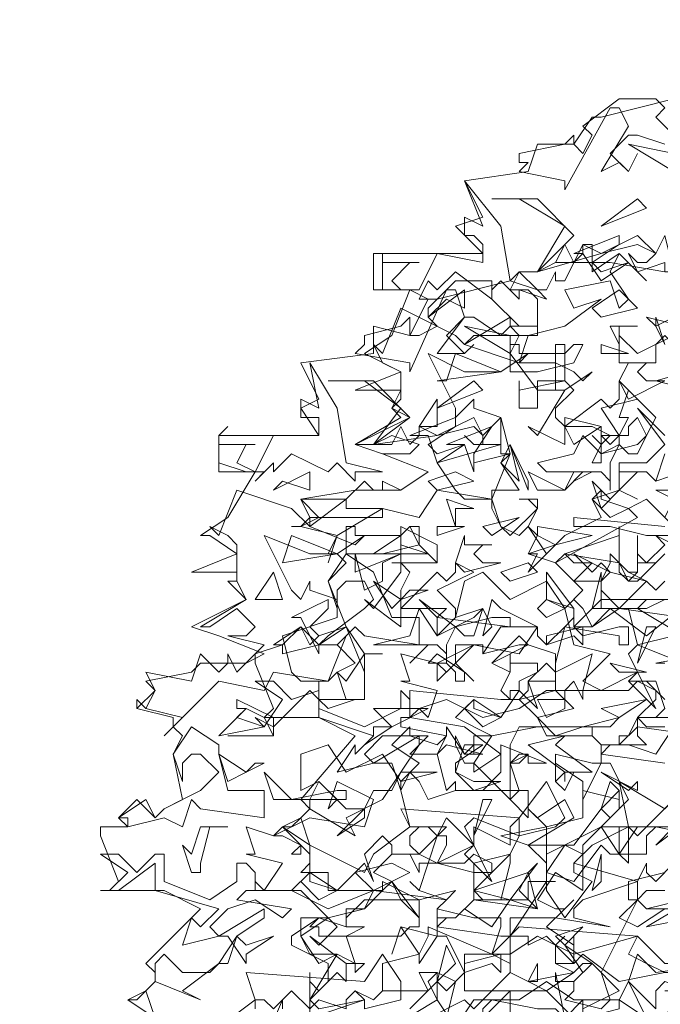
# Model space of a CAD drawing. Header units: millimetres. Extents: x 4234 to 4704, y 1542 to 2004.
# Tile 60 of 256: x 4437 to 4444, y 1635 to 1646. Entities that reach past the tile are written whole.
import ezdxf

# ---------------------------------------------------------------- set-up
doc = ezdxf.new("R2010")
doc.units = ezdxf.units.MM
doc.layers.add('BOD', color=40, linetype='Continuous')
doc.layers.add('DIMENSIONS', color=7, linetype='Continuous')

# ---------------------------------------------------------------- blocks, each defined once
blk = doc.blocks.new('A$Cf9015526')
at = {"color": 116, "lineweight": 0, "true_color": 0x136734}
for points in [[(1.3768, 3.4421), (1.3102, 3.4643), (1.288, 3.4643), (1.2436, 3.4199), (1.288, 3.3755), (1.3102, 3.4199), (1.288, 3.3755), (1.2658, 3.3977), (1.2214, 3.3755), (1.288, 3.4865), (1.2658, 3.5309), (1.2436, 3.5309), (1.1326, 3.3311), (1.1326, 3.3533), (1.0215, 3.3755), (1.0437, 3.3977), (1.0215, 3.3977), (1.0215, 3.4199), (1.1326, 3.4421), (1.1548, 3.4643), (1.1548, 3.4421), (1.177, 3.4199), (1.1992, 3.4643), (1.177, 3.4865), (1.2658, 3.5532), (1.3546, 3.5532), (1.3768, 3.5309), (1.3546, 3.5087), (1.4213, 3.4421)], [(0.5108, 1.3102), (0.5108, 1.3991), (0.533, 1.3768), (0.5552, 1.3991), (0.5552, 1.4435), (0.4664, 1.4879), (0.4664, 1.5101), (0.533, 1.5545), (0.5552, 1.5545), (0.644, 1.5767), (0.6662, 1.6211), (0.5552, 1.6211), (0.5552, 1.6655), (0.4886, 1.6655), (0.5108, 1.6877), (0.5108, 1.71), (0.4441, 1.7766), (0.4886, 1.7988), (0.5108, 1.821), (0.4886, 1.8432), (0.6218, 1.9986), (0.533, 2.0431), (0.3997, 2.0431), (0.4219, 2.0653), (0.3775, 2.1763), (0.3775, 2.1985), (0.4441, 2.2207), (0.4219, 2.2207), (0.4886, 2.2651), (0.5108, 2.2207), (0.533, 2.2429), (0.5996, 2.2651), (0.5552, 2.3762), (0.5996, 2.4206), (0.5774, 2.4428), (0.5552, 2.4428), (0.5774, 2.4872), (0.4886, 2.5094), (0.4664, 2.5094), (0.4886, 2.5094), (0.5108, 2.5316), (0.4886, 2.576), (0.6218, 2.5982), (0.7328, 2.5982), (0.7995, 2.6427), (0.6884, 2.6871), (0.6218, 2.7093), (0.7328, 2.7759), (0.7106, 2.7981), (0.7328, 2.8203), (0.7328, 2.8425), (0.6218, 2.8425), (0.7328, 2.8869), (0.644, 2.9314), (0.7106, 2.9758), (0.755, 3.0868), (0.6662, 3.0868), (0.6662, 3.1756), (0.9327, 3.1756), (0.8661, 3.2423), (0.9327, 3.2645), (0.8883, 3.3533), (1.0437, 3.3755), (1.0659, 3.4421), (1.1548, 3.4421), (1.1992, 3.5087), (1.2214, 3.5087), (1.3991, 3.5532)], [(0.9993, 1.288), (0.9993, 1.3546), (0.9993, 1.3768), (0.8883, 1.2658)], [(0.8439, 1.3102), (0.8661, 1.3991), (0.8217, 1.4213), (0.7773, 1.4213), (0.7995, 1.3768), (0.6884, 1.3768), (0.6662, 1.3546), (0.6218, 1.3768), (0.6662, 1.3546), (0.6884, 1.3768), (0.6884, 1.4435), (0.7773, 1.4657), (0.7995, 1.5101), (0.7995, 1.5323), (0.9549, 1.4657), (0.9771, 1.5323), (0.9771, 1.5545), (0.9549, 1.5545), (0.9327, 1.5545), (0.9105, 1.5545), (0.8217, 1.5767), (0.8439, 1.5989), (0.7773, 1.6211), (0.755, 1.6433), (0.7773, 1.6211), (0.8217, 1.7544), (0.8439, 1.7544), (0.8439, 1.7322), (0.8217, 1.6877), (0.9105, 1.6655), (0.9105, 1.6877), (0.9993, 1.71), (0.9549, 1.6655), (0.9327, 1.6655), (0.9105, 1.6655), (0.9105, 1.5989), (1.0437, 1.5989), (1.0437, 1.6433), (1.0659, 1.6433), (1.1104, 1.6433), (1.0882, 1.6433), (1.0882, 1.6211), (1.1326, 1.5545), (1.1992, 1.6433), (1.1548, 1.6655), (1.1548, 1.6877), (1.177, 1.71), (1.1326, 1.7322), (1.0882, 1.6655), (1.0882, 1.6877), (1.0437, 1.7322), (1.1548, 1.7322), (1.2214, 1.821), (1.2436, 1.7988), (1.288, 1.8432), (1.2436, 1.932), (1.2214, 1.932), (1.177, 1.8432), (1.177, 1.8876), (1.1104, 1.932), (1.1104, 1.8876), (1.1104, 1.9542), (1.1992, 1.932), (1.2214, 1.932), (1.2214, 1.9764), (1.1992, 1.9986), (1.2214, 1.9764), (1.2658, 1.9764), (1.2436, 1.9764), (1.2214, 1.9542), (1.3768, 1.932)], [(1.3991, 1.8432), (1.3102, 1.7544), (1.288, 1.7766), (1.1992, 1.7322), (1.1548, 1.6877), (1.3102, 1.6433), (1.3324, 1.6877), (1.3324, 1.6655), (1.3546, 1.6433), (1.3991, 1.6877)], [(1.3768, 1.6211), (1.3324, 1.6211), (1.3102, 1.5989), (1.3324, 1.5767), (1.3768, 1.5767), (1.3102, 1.5323), (1.2658, 1.5545), (1.3102, 1.5989), (1.3102, 1.6433), (1.177, 1.5989), (1.1548, 1.5767), (1.1548, 1.5545), (1.2436, 1.5323), (1.1104, 1.5545), (0.9993, 1.5545), (0.9993, 1.4435), (0.9549, 1.4657), (0.8883, 1.4657), (0.8883, 1.3768), (1.0882, 1.3768), (1.1548, 1.3102)], [(1.177, 1.3324), (1.177, 1.3546), (1.177, 1.3324), (1.2658, 1.3768), (1.1992, 1.4435), (1.177, 1.4435), (1.1548, 1.4213), (1.1104, 1.4435), (1.1104, 1.4879), (1.1326, 1.5101), (1.1104, 1.4879), (1.1104, 1.4435), (1.1326, 1.4435), (1.1548, 1.4435), (1.177, 1.4657), (1.2658, 1.3991), (1.3768, 1.4213)], [(1.3768, 2.9536), (1.3546, 2.998), (1.3546, 3.0202), (1.3768, 2.9536)], [(0.1332, 1.3102), (0.0666, 1.3546), (0.111, 1.3768), (0.1332, 1.3991), (0.1332, 1.4213), (0.111, 1.4435), (0.2443, 1.5767), (0.1554, 1.6211), (0, 1.6211), (0.0222, 1.6211), (0.0444, 1.6433), (0, 1.7544), (0, 1.7766), (0.0666, 1.7766), (0.0444, 1.7988), (0.0888, 1.8432), (0.1332, 1.7988), (0.1554, 1.821), (0.1999, 1.8432), (0.1777, 1.9542), (0.1999, 1.9986), (0.1777, 2.0209), (0.1777, 2.0431), (0.0888, 2.0653), (0.0888, 2.0875), (0.0888, 2.0653), (0.1332, 2.1097), (0.111, 2.1319), (0.2221, 2.1541), (0.2443, 2.1763), (0.3553, 2.1763), (0.3997, 2.1985), (0.2887, 2.2429), (0.2221, 2.2651), (0.3553, 2.3318), (0.3109, 2.3762), (0.3331, 2.3762), (0.3331, 2.3984), (0.2221, 2.3984), (0.3331, 2.4428), (0.2665, 2.4872), (0.2443, 2.4872), (0.3109, 2.5316), (0.3775, 2.6427), (0.2887, 2.6427), (0.2887, 2.7315), (0.533, 2.7315), (0.4886, 2.7981), (0.533, 2.8203), (0.4886, 2.9091), (0.6662, 2.9314), (0.6662, 2.998), (0.755, 2.9758), (0.7995, 3.0646), (0.8217, 3.0646), (0.9993, 3.109), (1.0215, 3.1312), (1.0659, 3.1312), (1.1104, 3.1534), (1.2436, 3.1534), (1.3768, 3.1312)], [(1.4435, 2.4872), (1.3324, 2.4872), (1.2436, 2.5094), (1.177, 2.5094), (1.1548, 2.5094), (1.1548, 2.5316), (1.3768, 2.5094)], [(1.4213, 2.6427), (1.3546, 2.6205), (1.3324, 2.6427), (1.3102, 2.6427), (1.2658, 2.5982), (1.3102, 2.576), (1.2658, 2.5982), (1.2658, 2.6427), (1.3324, 2.6427), (1.3546, 2.6205), (1.3768, 2.6871)], [(0.3775, 1.1992), (0.4441, 1.3546), (0.4441, 1.3324)], [(0.755, 1.3324), (0.8217, 1.3991), (0.8439, 1.3768), (0.8883, 1.4213), (0.8439, 1.5101), (0.8217, 1.5101), (0.7773, 1.4435), (0.7773, 1.4657), (0.7328, 1.5323), (0.7106, 1.4657), (0.7328, 1.5323), (0.8217, 1.5101), (0.8217, 1.5545), (0.8217, 1.5767), (0.8217, 1.5545), (0.8661, 1.5545), (0.8439, 1.5545), (0.8217, 1.5323), (0.9771, 1.5101), (0.9993, 1.5101), (1.0882, 1.6433), (1.0882, 1.7766), (1.177, 1.7988), (1.177, 1.8654), (1.2658, 1.8432), (1.2658, 1.8654), (1.2658, 1.821), (1.2214, 1.7766), (1.288, 1.7766), (1.288, 1.6877), (1.2658, 1.71), (1.2658, 1.7766), (1.2436, 1.7766), (1.2214, 1.7766), (1.177, 1.7322), (1.177, 1.71), (1.177, 1.6877), (1.177, 1.6433), (1.177, 1.6211), (1.1104, 1.6655), (1.0659, 1.5989), (1.1104, 1.5767), (1.1326, 1.5767), (1.1548, 1.5989), (1.1326, 1.5767), (1.0882, 1.5323), (1.1548, 1.4879), (1.1548, 1.5101), (1.1548, 1.4435), (1.0882, 1.5101), (1.0437, 1.4879), (1.0437, 1.5101), (1.0215, 1.5101), (0.9993, 1.5101), (0.9993, 1.4213), (1.0437, 1.3991), (1.0659, 1.4435), (1.0659, 1.4213), (1.0659, 1.3991), (1.0437, 1.3991), (0.9993, 1.4213), (0.9105, 1.3324), (0.8883, 1.3546), (0.7995, 1.3102)], [(1.1326, 1.3102), (1.1104, 1.4213), (1.1104, 1.3991), (1.1548, 1.3991), (1.1548, 1.3768), (1.1326, 1.3546), (1.2214, 1.3324), (1.2436, 1.3546), (1.2214, 1.4213), (1.3102, 1.5989), (1.288, 1.5989), (1.288, 1.6433), (1.3768, 1.6655)], [(1.3991, 1.7766), (1.3546, 1.7322), (1.4435, 1.7988)], [(1.4435, 2.0431), (1.3324, 2.0431), (1.3102, 2.0431), (1.3102, 1.9986), (1.3324, 1.9764), (1.2658, 1.9764), (1.2658, 1.9986), (1.288, 1.9986), (1.3102, 2.0431), (1.3546, 2.0431), (1.3768, 2.0653)], [(1.3768, 2.0875), (1.3324, 2.1319), (1.288, 2.1319), (1.3546, 2.1319), (1.3768, 2.0653)], [(1.5989, 2.2207), (1.3546, 2.1763), (1.3768, 2.1763)], [(1.3991, 2.2429), (1.3102, 2.2207), (1.288, 2.3095), (1.1992, 2.3095), (1.2214, 2.3984), (1.2214, 2.3762), (1.2436, 2.3984), (1.2214, 2.3762), (1.2214, 2.354), (1.2658, 2.3095), (1.3324, 2.3762), (1.3546, 2.354), (1.3768, 2.3762)], [(1.3991, 2.3318), (1.3324, 2.3318), (1.3102, 2.3095), (1.4213, 2.2429)], [(1.3768, 2.4428), (1.3546, 2.4206), (1.3102, 2.4206), (1.3102, 2.4872), (1.3102, 2.4428), (1.3324, 2.4206), (1.3768, 2.465), (1.3546, 2.4872), (1.4435, 2.4428)], [(1.3991, 2.5094), (1.3324, 2.576), (1.288, 2.5538), (1.3102, 2.5316), (1.1104, 2.4206), (1.0437, 2.4428), (1.0659, 2.4872), (1.0437, 2.5094), (1.0215, 2.4872), (0.9771, 2.5094), (0.9549, 2.5538), (0.9549, 2.576), (0.9771, 2.5094), (0.9993, 2.4872), (1.0659, 2.5538), (1.0437, 2.576), (1.0215, 2.576), (1.0659, 2.576), (1.0659, 2.5538), (1.0437, 2.5094), (1.0882, 2.4428), (1.1326, 2.4872), (1.2214, 2.5316), (1.1992, 2.576), (1.2658, 2.5982), (1.2658, 2.6649), (1.3102, 2.6649), (1.3324, 2.6649), (1.3768, 2.7093), (1.3102, 2.7981), (1.3768, 2.7315)], [(1.4213, 2.2873), (1.2658, 2.3095), (1.1992, 2.2651), (1.177, 2.3095), (1.1548, 2.3318), (1.1326, 2.3095), (1.1548, 2.2207), (1.2436, 2.1985), (1.177, 2.1319), (1.2214, 2.1097), (1.3102, 2.1541), (1.288, 2.1985), (1.3102, 2.2207), (1.4213, 2.1763)], [(1.3768, 2.0209), (1.3324, 2.0209), (1.3102, 2.0431), (1.3546, 2.0875), (1.3546, 2.1097), (1.3102, 2.1319), (1.288, 2.1097), (1.177, 2.1097), (1.177, 2.0875), (1.1548, 2.1319), (1.1326, 2.1097), (1.1104, 2.1097), (1.1104, 2.1541), (1.0882, 2.1763), (1.0437, 2.1319), (1.0659, 2.0653), (1.0215, 2.1097), (0.9771, 2.0431), (0.9105, 2.0875), (0.8661, 2.0431), (0.9549, 1.9986), (1.0659, 2.0209), (1.2436, 2.0209), (1.2658, 2.0431), (1.177, 2.0209), (1.0215, 2.0209), (0.9993, 1.9764), (0.9993, 1.9542), (0.9993, 1.932), (1.0215, 1.932), (1.0437, 1.9542), (0.9993, 1.932), (0.9993, 1.8654), (0.9993, 1.8432), (0.9105, 1.932), (0.9105, 1.9098), (0.9771, 1.9542), (0.8883, 2.0209), (0.755, 2.0431), (0.7773, 2.0653), (0.7995, 2.0431), (0.8217, 2.1097), (0.7328, 2.1319), (0.755, 2.1319), (0.7328, 2.1985), (0.8217, 2.1763), (0.9105, 2.2207), (1.0215, 2.1985), (1.0659, 2.2651), (0.9771, 2.3095), (0.9549, 2.3318), (0.9327, 2.2429), (0.9549, 2.2651), (0.9327, 2.3095), (0.8661, 2.2873), (0.8883, 2.3762), (0.9327, 2.3984), (0.9993, 2.3318), (1.0882, 2.3762), (1.1326, 2.3095), (1.177, 2.354), (1.1104, 2.4206), (1.1326, 2.4428), (1.1548, 2.4206), (1.1992, 2.4206), (1.1548, 2.3762), (1.2214, 2.3762), (1.2436, 2.4206), (1.2436, 2.4428), (1.288, 2.3984), (1.3102, 2.3984), (1.288, 2.3984), (1.3324, 2.3762), (1.2436, 2.3984), (1.2214, 2.3762), (1.2214, 2.3095), (1.2436, 2.3095), (1.2658, 2.3095), (1.3324, 2.3095), (1.3768, 2.3318)], [(0.7106, 2.4206), (0.8217, 2.4206), (0.7106, 2.4206)], [(0.3109, 1.9986), (0.4219, 1.9986), (0.3109, 1.9986)], [(0.1332, 1.3102), (0.0666, 1.3546), (0.0888, 1.3546), (0.111, 1.3768), (0.1332, 1.3102)], [(0.2887, 1.288), (0.3775, 1.3546), (0.3553, 1.4213), (0.644, 1.3991), (0.6884, 1.4657), (0.7328, 1.3991), (0.7328, 1.3546), (0.644, 1.3324), (0.644, 1.3546), (0.6218, 1.3768), (0.5996, 1.3546), (0.5996, 1.3324), (0.533, 1.3546), (0.5108, 1.3324), (0.4664, 1.3768), (0.4219, 1.3324), (0.3997, 1.3546), (0.3775, 1.3546), (0.3775, 1.3324)]]:
    blk.add_lwpolyline(points, dxfattribs=at)
for points in [[(1.3991, 3.3755), (1.288, 3.4421), (1.3991, 3.4199)], [(0.9993, 3.109), (1.0659, 3.0868), (1.0882, 3.0646), (1.0215, 3.0868), (1.0215, 3.0646), (0.9771, 3.109), (0.9549, 3.0868), (0.9549, 3.0646), (0.8661, 3.1312), (0.8217, 3.0868), (0.7995, 3.109), (0.7773, 3.0646), (0.7995, 3.0646), (0.755, 3.0868), (0.6884, 3.0868), (0.6884, 3.1756), (0.6884, 3.1534), (0.7773, 3.1534), (0.755, 3.1534), (0.7106, 3.109), (0.7328, 3.0868), (0.7773, 3.0868), (0.8217, 3.1756), (0.9327, 3.1534), (0.9327, 3.1978), (0.9105, 3.22), (0.8883, 3.22), (0.8883, 3.2645), (0.9327, 3.2423), (0.8883, 3.3533), (0.9771, 3.2423)], [(1.1548, 3.22), (1.0659, 3.1312), (1.1326, 3.2423), (1.0215, 3.3089), (0.9549, 3.3089), (1.0659, 3.3089)], [(1.2214, 3.2423), (1.3102, 3.3089), (1.3324, 3.2867)], [(1.3768, 3.1312), (1.3768, 3.1534), (1.3102, 3.1312), (1.288, 3.1756), (1.3102, 3.1534), (1.3324, 3.1534), (1.3546, 3.1756), (1.3102, 3.1978), (1.2214, 3.1756), (1.0659, 3.1312), (1.1104, 3.1534), (1.1326, 3.1978), (1.1548, 3.1534), (1.177, 3.1756), (1.177, 3.1978), (1.2214, 3.1756), (1.3102, 3.22), (1.3546, 3.1756), (1.3768, 3.22), (1.3991, 3.1312)], [(1.1992, 3.1534), (1.2214, 3.1312), (1.288, 3.1534), (1.2214, 3.109), (1.177, 3.1756), (1.1548, 3.1756), (1.2658, 3.22), (1.2658, 3.1978)], [(1.1992, 3.1534), (1.1992, 3.1312), (1.2658, 3.1756), (1.3324, 3.109), (1.2658, 3.1756), (1.2436, 3.1312), (1.288, 3.0646), (1.2658, 3.0424), (1.2436, 3.109), (1.1326, 3.0868), (1.1548, 3.0424), (1.2214, 3.0646), (1.1326, 2.998), (1.0437, 2.9758), (1.0215, 2.9091), (1.1104, 2.9091), (1.1548, 2.8869), (1.177, 2.8647), (1.1992, 2.8869), (1.1326, 2.8425), (1.0659, 2.8425), (0.9993, 2.9314), (1.0215, 2.9758), (0.9993, 2.998), (0.9771, 2.9758), (0.9105, 3.0202), (0.8883, 3.0202), (0.8439, 2.9758), (0.8883, 2.9314), (0.9105, 2.9536), (0.8883, 2.9314), (0.8661, 2.9314), (0.8217, 2.9314), (0.8883, 3.0202), (0.8661, 3.0868), (0.8439, 3.0868), (0.755, 2.8869), (0.755, 2.9091), (0.6218, 2.9314), (0.644, 2.9536), (0.644, 2.9758), (0.7328, 2.998), (0.755, 3.0202), (0.755, 2.9758), (0.7773, 2.9758), (0.8217, 2.998), (0.7995, 3.0202), (0.7995, 3.0424), (0.8661, 3.109), (0.9549, 3.109), (0.9549, 3.0646), (1.0215, 2.998), (1.0437, 2.998), (1.0659, 2.998), (1.0659, 3.0646), (1.0437, 3.0868), (0.9993, 3.0868), (1.0215, 3.1312), (1.0659, 3.0868), (1.0882, 3.0868), (1.1104, 3.1312), (1.1104, 3.109), (1.1326, 3.109), (1.177, 3.1978), (1.1992, 3.1978)], [(0.8439, 3.0646), (0.7995, 3.0202), (0.8883, 3.0868), (0.8883, 3.0424)], [(1.2214, 3.0202), (1.1992, 3.0424), (1.2658, 3.0868), (1.3102, 3.0424)], [(0.8883, 2.9536), (0.9993, 3.0202), (0.9993, 2.998), (1.0659, 2.998), (1.0659, 2.9758), (0.9105, 2.9758), (0.8883, 2.9536), (1.0215, 2.9091), (1.0437, 2.9314), (0.9771, 2.8869), (0.8883, 2.8869), (0.7995, 2.9314), (0.8661, 2.7981), (0.8661, 2.7759), (0.9105, 2.8203), (0.9105, 2.7981), (0.9771, 2.7759), (0.9771, 2.7093), (0.8217, 2.6649), (0.8661, 2.5982), (0.8883, 2.576), (0.9549, 2.576), (0.9993, 2.6871), (0.9771, 2.6649), (1.0215, 2.5982), (0.9549, 2.5982), (0.9549, 2.576), (0.8217, 2.5982), (0.7773, 2.5316), (0.6884, 2.5538), (0.5774, 2.4872), (0.5552, 2.4206), (0.5774, 2.4872), (0.4886, 2.5094), (0.4664, 2.5094), (0.4886, 2.5094), (0.533, 2.5316), (0.4886, 2.576), (0.5996, 2.576), (0.644, 2.6205), (0.6662, 2.5982), (0.6884, 2.5982), (0.6884, 2.6205), (0.7328, 2.5982), (0.7995, 2.6427), (0.6884, 2.6871), (0.755, 2.6871), (0.7773, 2.7093), (0.7106, 2.7315), (0.6662, 2.7093), (0.6218, 2.7093), (0.755, 2.7759), (0.7106, 2.7981), (0.7328, 2.8425), (0.7328, 2.8869), (0.6884, 2.9091), (0.6662, 2.9536), (0.6884, 2.9314), (0.7328, 3.0424), (0.8661, 2.9758)], [(1.3991, 3.0202), (1.3546, 2.998), (1.3324, 3.0202), (1.4213, 2.998)], [(0.9993, 2.9314), (0.8883, 2.998), (0.9993, 2.9758)], [(1.2658, 2.998), (1.2658, 2.9536), (1.2436, 2.998), (1.3102, 2.998)], [(1.3991, 2.9758), (1.4213, 2.9314), (1.4213, 2.9091), (1.3991, 2.8869), (1.4213, 2.9314), (1.3768, 2.9758), (1.3546, 2.9536), (1.3546, 2.9091), (1.2658, 2.9091), (1.2658, 2.9758), (1.3102, 2.9314)], [(1.5767, 2.9314), (1.5767, 2.9091), (1.5545, 2.8869), (1.6433, 2.8647), (1.71, 2.8647), (1.7322, 2.8869), (1.8432, 2.9091), (1.8432, 2.8869), (1.7766, 2.8647), (1.7766, 2.7759), (1.7544, 2.7981), (1.71, 2.7981), (1.7322, 2.8203), (1.7322, 2.8425), (1.5101, 2.8869), (1.4435, 2.8425), (1.3546, 2.8647), (1.5101, 2.9091), (1.5323, 2.8869), (1.5545, 2.8869), (1.5767, 2.9091), (1.5545, 2.9758), (1.6211, 2.9536)], [(0.8217, 2.8647), (0.8439, 2.8647), (0.8661, 2.9314), (0.9771, 2.8869)], [(1.1326, 2.9314), (1.1548, 2.9536), (1.177, 2.9536), (1.1548, 2.9091), (1.0659, 2.8869), (0.9993, 2.8869), (0.9993, 2.9536), (1.0215, 2.9536), (1.0215, 2.9314)], [(1.1548, 2.8425), (1.1104, 2.7981), (1.1104, 2.7759), (1.1326, 2.7537), (1.2214, 2.8203), (1.2436, 2.7981), (1.2658, 2.8203), (1.2658, 2.8647), (1.3102, 2.8203), (1.2214, 2.7981), (1.2658, 2.7315), (1.2658, 2.7093), (1.2214, 2.6871), (1.2214, 2.7093), (1.2436, 2.7315), (1.1992, 2.7537), (1.1326, 2.7537), (1.1326, 2.7093), (1.0437, 2.7537), (1.0659, 2.7315), (1.1326, 2.8425), (1.1104, 2.8425), (1.1104, 2.9536), (1.1326, 2.9536), (1.1326, 2.8647)], [(1.2214, 2.9314), (1.2214, 2.9536), (1.288, 2.9314)], [(0.5996, 2.6649), (0.6884, 2.6427), (0.6218, 2.6427), (0.6218, 2.6205), (0.5774, 2.6649), (0.5552, 2.6427), (0.4664, 2.6871), (0.4219, 2.6427), (0.4219, 2.6649), (0.3775, 2.6205), (0.3997, 2.6427), (0.3553, 2.6427), (0.2887, 2.6649), (0.2887, 2.7315), (0.3109, 2.7537), (0.2887, 2.7315), (0.2887, 2.7093), (0.3775, 2.7093), (0.3553, 2.7093), (0.3331, 2.6649), (0.3775, 2.6427), (0.4219, 2.7315), (0.533, 2.7315), (0.533, 2.7537), (0.533, 2.7759), (0.4886, 2.7759), (0.4886, 2.8203), (0.533, 2.7981), (0.5108, 2.9091), (0.5774, 2.7981)], [(1.3546, 2.9091), (1.3324, 2.9091), (1.3102, 2.8869), (1.3324, 2.8647), (1.3768, 2.8647), (1.288, 2.8203), (1.2658, 2.8647), (1.288, 2.9091)], [(0.755, 2.7759), (0.6662, 2.7093), (0.7328, 2.7981), (0.644, 2.8647), (0.5552, 2.8647), (0.6662, 2.8647)], [(0.8217, 2.7981), (0.9105, 2.8647), (0.9327, 2.8425)], [(1.1326, 2.8647), (1.0659, 2.8647), (1.0659, 2.7981), (1.0215, 2.7981), (1.0215, 2.8647), (1.0215, 2.8425)], [(1.3324, 2.7315), (1.3102, 2.7759), (1.288, 2.7537), (1.288, 2.7315), (1.2658, 2.7315), (1.2436, 2.7093), (1.2214, 2.7315), (1.2658, 2.7315), (1.288, 2.7759), (1.2658, 2.7759), (1.288, 2.8425), (1.3546, 2.7759)], [(0.7773, 2.7537), (0.8217, 2.8203), (0.8217, 2.7537)], [(0.9771, 2.6871), (0.9771, 2.7093), (0.9105, 2.7093), (0.8883, 2.7315), (0.9105, 2.7093), (0.9327, 2.7093), (0.9327, 2.7315), (0.9105, 2.7537), (0.8217, 2.7315), (0.6662, 2.7093), (0.7106, 2.7093), (0.7328, 2.7537), (0.755, 2.7093), (0.7773, 2.7315), (0.7773, 2.7537), (0.8217, 2.7315), (0.9105, 2.7759), (0.9327, 2.7315), (0.9771, 2.7759), (0.9993, 2.6871)], [(0.7995, 2.7093), (0.8217, 2.6871), (0.8883, 2.7093), (0.8217, 2.6649), (0.7995, 2.7315), (0.755, 2.7315), (0.8661, 2.7759), (0.8661, 2.7537)], [(1.1548, 2.7093), (1.1326, 2.7537), (1.1326, 2.7759), (1.2214, 2.7537)], [(0.9105, 2.6871), (0.9105, 2.6649), (0.9993, 2.6871), (0.9105, 2.6649), (0.9105, 2.6427), (0.8883, 2.7093), (0.8439, 2.7093), (0.9549, 2.7537)], [(1.1992, 2.6649), (1.2214, 2.7093), (1.1992, 2.7315), (1.2214, 2.7093), (1.2214, 2.7537), (1.2214, 2.6649)], [(1.3102, 2.7093), (1.3324, 2.7315), (1.3102, 2.6871), (1.288, 2.6871), (1.2658, 2.7093), (1.2436, 2.6649), (1.2436, 2.5982), (1.2436, 2.6205), (1.2214, 2.6427), (1.1992, 2.6427), (1.1548, 2.6205), (1.1992, 2.6427), (1.0882, 2.6427), (1.0659, 2.6649), (1.1548, 2.6871), (1.177, 2.7315), (1.2214, 2.6871)], [(0.9771, 2.6649), (0.9993, 2.7093), (1.0215, 2.6205)], [(1.0437, 2.5982), (0.9993, 2.7093), (1.0437, 2.6205)], [(0.4441, 2.6205), (0.4219, 2.5982), (0.5108, 2.6427), (0.5108, 2.5982)], [(0.8217, 2.5982), (0.7995, 2.6205), (0.8661, 2.6427), (0.9105, 2.6205)], [(1.1548, 2.6427), (1.177, 2.6427), (1.1326, 2.5982), (1.0659, 2.5982), (1.0437, 2.6427), (1.1326, 2.5982)], [(1.2658, 2.5982), (1.2214, 2.5538), (1.1992, 2.6205), (1.2436, 2.576)], [(1.4435, 2.5982), (1.4657, 2.5982), (1.4213, 2.576), (1.4213, 2.5538), (1.3991, 2.5316), (1.3991, 2.5094), (1.3768, 2.5316), (1.3991, 2.576), (1.3546, 2.5982), (1.3991, 2.5982), (1.4213, 2.576), (1.3991, 2.576), (1.3991, 2.6205), (1.4213, 2.6205)], [(0.5108, 2.5094), (0.5996, 2.576), (0.5996, 2.5538), (0.6884, 2.5538), (0.6884, 2.5316), (0.5108, 2.5316), (0.5108, 2.5094), (0.6218, 2.465), (0.644, 2.4872), (0.5774, 2.4428), (0.5108, 2.4428), (0.3997, 2.4872), (0.4664, 2.354), (0.4886, 2.3318), (0.5108, 2.3762), (0.5108, 2.354), (0.5774, 2.3318), (0.5774, 2.2873), (0.4441, 2.2429), (0.4664, 2.1541), (0.4886, 2.1319), (0.5552, 2.1319), (0.5996, 2.2429), (0.5774, 2.2207), (0.6218, 2.1763), (0.5774, 2.1541), (0.5552, 2.1319), (0.4219, 2.1541), (0.3997, 2.1097), (0.2887, 2.1319), (0.1999, 2.0431), (0.1554, 1.9986), (0.1999, 2.0431), (0.111, 2.0653), (0.0888, 2.0875), (0.111, 2.0653), (0.1332, 2.1097), (0.111, 2.1541), (0.2221, 2.1319), (0.2443, 2.1985), (0.2887, 2.1541), (0.3109, 2.1763), (0.3109, 2.1985), (0.3331, 2.1541), (0.3997, 2.2207), (0.3109, 2.2429), (0.3553, 2.2429), (0.3775, 2.2651), (0.3331, 2.3095), (0.2665, 2.2651), (0.2443, 2.2651), (0.3553, 2.3318), (0.3331, 2.3762), (0.3331, 2.3984), (0.3331, 2.465), (0.3109, 2.4872), (0.2665, 2.5094), (0.2887, 2.4872), (0.3331, 2.5982), (0.4664, 2.5538)], [(1.288, 2.5538), (1.2436, 2.5316), (1.1992, 2.576), (1.2214, 2.5982), (1.2214, 2.576)], [(0.8661, 2.5538), (0.8661, 2.5094), (0.8439, 2.576), (0.9105, 2.5538)], [(0.9549, 2.4872), (0.9327, 2.5094), (1.0215, 2.5316)], [(0.7328, 2.4872), (0.755, 2.5094), (0.7773, 2.5094), (0.7773, 2.465), (0.6884, 2.4428), (0.5996, 2.4428), (0.5996, 2.5094), (0.6218, 2.5094), (0.6218, 2.4872)], [(0.755, 2.3984), (0.7328, 2.354), (0.7328, 2.3318), (0.7328, 2.3095), (0.8217, 2.3984), (0.8439, 2.3762), (0.8661, 2.3984), (0.8661, 2.4206), (0.9105, 2.3984), (0.8217, 2.354), (0.8661, 2.3095), (0.8661, 2.2873), (0.8217, 2.2429), (0.8217, 2.2873), (0.8439, 2.3095), (0.7995, 2.3095), (0.7328, 2.3095), (0.7328, 2.2651), (0.644, 2.3318), (0.6662, 2.3095), (0.7328, 2.3984), (0.7328, 2.5094), (0.7328, 2.4206)], [(0.8217, 2.4206), (0.7773, 2.465), (0.755, 2.5094), (0.7328, 2.4872), (0.7328, 2.5094), (0.8217, 2.465)], [(0.8217, 2.4872), (0.8217, 2.5094), (0.8883, 2.5094)], [(1.1104, 2.465), (1.0437, 2.3984), (1.0659, 2.4428), (1.0437, 2.4428), (1.1104, 2.465), (1.0659, 2.4872), (1.0659, 2.5094), (1.1992, 2.4872)], [(1.1326, 2.4428), (1.2658, 2.4872), (1.2658, 2.5094), (1.2658, 2.4206)], [(0.4441, 2.4206), (0.4664, 2.4872), (0.5774, 2.4428)], [(0.7995, 2.4428), (0.6662, 2.4428), (0.7328, 2.4872), (0.7328, 2.465)], [(0.9549, 2.465), (0.9327, 2.465), (0.9105, 2.4428), (0.9327, 2.4206), (0.9771, 2.4206), (0.8883, 2.3984), (0.8661, 2.4206), (0.8883, 2.4872), (0.8883, 2.465)], [(0.6662, 2.3984), (0.7106, 2.2873), (0.7773, 2.2873), (0.7773, 2.2207), (0.644, 2.2429), (0.6218, 2.2651), (0.5774, 2.2207), (0.533, 2.2207), (0.4441, 2.1985), (0.4441, 2.2207), (0.4886, 2.2651), (0.533, 2.2207), (0.5552, 2.2429), (0.644, 2.3095), (0.6662, 2.3318), (0.644, 2.3762), (0.5996, 2.3762), (0.5774, 2.354), (0.5774, 2.3095), (0.5552, 2.3762), (0.5996, 2.4428)], [(0.7328, 2.4428), (0.6884, 2.4206), (0.6884, 2.3762), (0.644, 2.354), (0.6218, 2.4428), (0.6218, 2.3984)], [(1.2214, 2.4206), (1.2436, 2.3984), (1.1548, 2.4428), (1.1992, 2.3984)], [(0.9993, 2.3762), (0.9771, 2.3984), (1.0437, 2.4206), (1.0659, 2.3984)], [(1.3102, 2.3984), (1.3102, 2.4206), (1.3324, 2.4206), (1.3546, 2.4206), (1.3102, 2.3762), (1.288, 2.3762), (1.2658, 2.3984), (1.2658, 2.4206), (1.288, 2.3762)], [(0.3775, 2.3318), (0.4219, 2.3984), (0.4441, 2.3318)], [(1.1548, 2.2651), (1.177, 2.2429), (1.2658, 2.2651), (1.288, 2.2651), (1.288, 2.2207), (1.2658, 2.2207), (1.2658, 2.2429), (1.1326, 2.2651), (1.1104, 2.1763), (1.1104, 2.1541), (1.1992, 2.1985), (1.177, 2.1097), (1.0882, 2.1097), (1.0215, 2.0653), (0.9327, 2.0431), (0.8439, 2.0875), (0.7773, 2.0653), (0.755, 2.0653), (0.755, 2.1097), (0.9771, 2.0875), (1.0215, 2.0875), (1.0437, 2.1097), (1.0437, 2.1319), (1.0659, 2.1319), (1.1104, 2.1319), (1.1104, 2.1985), (1.0437, 2.2207), (1.0215, 2.2207), (0.9327, 2.1985), (0.9327, 2.2207), (0.9105, 2.2207), (0.8661, 2.1763), (0.9105, 2.1319), (0.8661, 2.1763), (0.8661, 2.2207), (0.9327, 2.2207), (0.9327, 2.1985), (0.9771, 2.2651), (1.0659, 2.2651), (1.0659, 2.2429), (1.0882, 2.2207), (1.1326, 2.2651), (1.1548, 2.2873), (1.1548, 2.3095), (1.0882, 2.3318), (1.0882, 2.3984), (1.1548, 2.3095)], [(0.755, 2.354), (0.7995, 2.354), (0.7328, 2.3318), (0.7106, 2.3095), (0.6662, 2.3762), (0.7328, 2.3318)], [(0.5108, 2.2651), (0.533, 2.2429), (0.5996, 2.2651), (0.533, 2.2207), (0.533, 2.1985), (0.4886, 2.2873), (0.4664, 2.2873), (0.5552, 2.3318), (0.5552, 2.3095)], [(0.9549, 2.2873), (0.9993, 2.2873), (0.9993, 2.2651), (0.8217, 2.2873), (0.7773, 2.3318), (0.8661, 2.2651)], [(1.0882, 2.2873), (1.0659, 2.3095), (1.0882, 2.3318), (1.1326, 2.3095)], [(1.3324, 2.2429), (1.2436, 2.3095), (1.1992, 2.2651), (1.177, 2.2651), (1.177, 2.2207), (1.1548, 2.2429), (1.0882, 2.2207), (1.0882, 2.2429), (1.177, 2.2651), (1.1548, 2.2651), (1.2214, 2.3318), (1.4435, 2.3318)], [(0.9105, 2.2873), (0.9327, 2.3095), (0.9105, 2.2429), (0.8883, 2.2429), (0.8661, 2.2651), (0.8439, 2.2207), (0.8439, 2.1763), (0.8439, 2.1985), (0.8217, 2.2207), (0.7995, 2.2207), (0.755, 2.1763), (0.7995, 2.2207), (0.6884, 2.2207), (0.6662, 2.2207), (0.755, 2.2429), (0.7773, 2.3095), (0.8217, 2.2429)], [(0.644, 2.1541), (0.5996, 2.2651), (0.644, 2.1985)], [(1.3102, 2.1763), (1.3324, 2.2651), (1.3546, 2.2651)], [(0.9549, 2.1763), (1.0215, 2.2429), (1.0437, 2.2207)], [(0.644, 2.1985), (0.644, 2.1097), (0.644, 2.0875), (0.5996, 2.0875), (0.5774, 2.1541), (0.5996, 2.1319), (0.644, 2.1985), (0.6884, 2.1985)], [(0.8883, 2.1319), (0.8661, 2.1319), (0.8661, 2.1541), (0.8439, 2.1763), (0.7995, 2.1763), (0.8217, 2.1985), (0.8883, 2.1541)], [(1.0437, 2.1763), (1.0659, 2.1763), (1.0659, 2.1541), (1.0215, 2.1319), (1.0215, 2.1097), (0.9993, 2.1097), (0.9993, 2.0875), (0.9771, 2.1097), (0.9993, 2.1541), (0.9549, 2.1763), (0.9993, 2.1541), (0.9993, 2.1985), (0.9993, 2.1763)], [(0.8661, 2.1763), (0.8217, 2.1319), (0.8217, 2.1763), (0.8439, 2.1541)], [(1.2658, 2.1541), (1.2436, 2.1763), (1.3324, 2.1541)], [(1.288, 2.1319), (1.3102, 2.1541), (1.3546, 2.0653)], [(0.4664, 2.0875), (0.533, 2.1097), (0.533, 2.1319), (0.533, 2.0653), (0.644, 2.0209), (0.7328, 2.0653), (0.7328, 2.1097), (0.755, 2.0875), (0.755, 2.0431), (0.7328, 2.0431), (0.7328, 2.0209), (0.8439, 1.9986), (0.8217, 1.9764), (0.755, 1.9986), (0.6884, 1.9986), (0.644, 1.9542), (0.6662, 1.932), (0.5774, 1.9098), (0.6218, 1.9764), (0.6218, 1.9542), (0.6662, 1.9986), (0.533, 2.0431), (0.533, 2.0875), (0.5108, 2.1097), (0.4219, 2.0209), (0.3775, 2.0431), (0.3997, 2.0209), (0.4441, 2.0875), (0.3775, 2.1319), (0.4219, 2.1319)], [(1.0659, 2.0431), (1.0215, 2.0875), (1.1104, 2.1097), (1.1548, 2.0653)], [(1.1326, 2.0875), (1.1326, 2.0653), (1.0882, 2.0431), (1.0659, 2.0875), (1.1326, 2.0875), (1.1326, 2.1097)], [(0.4219, 1.9986), (0.3997, 2.0431), (0.3553, 2.0653), (0.3331, 2.0653), (0.3331, 2.0875), (0.4219, 2.0431)], [(0.5552, 2.0653), (0.533, 2.0875), (0.6218, 2.0875)], [(0.9771, 2.0431), (0.9327, 2.0209), (0.8883, 2.0653), (0.9105, 2.0875), (0.9105, 2.0653)], [(1.2658, 2.0431), (1.2214, 2.0653), (1.3324, 2.0875)], [(0.3997, 2.0209), (0.2887, 1.9986), (0.3553, 2.0653), (0.3331, 2.0431)], [(0.7106, 2.0209), (0.644, 1.9764), (0.6662, 1.9986), (0.6662, 2.0209), (0.7106, 2.0209), (0.6662, 2.0653), (0.7995, 2.0653)], [(1.177, 2.0209), (1.1992, 2.0209), (1.1992, 1.9986), (1.0882, 1.9986), (1.0659, 2.0431), (1.1104, 1.9986)], [(0.2887, 1.9542), (0.3109, 1.8654), (0.3997, 1.8654), (0.3997, 1.7988), (0.2443, 1.821), (0.2221, 1.8432), (0.1999, 1.7766), (0.1554, 1.7988), (0.0666, 1.7766), (0.0666, 1.7988), (0.0444, 1.7988), (0.111, 1.8432), (0.1332, 1.7988), (0.1554, 1.821), (0.2443, 1.8654), (0.2887, 1.9098), (0.2443, 1.9542), (0.2221, 1.9542), (0.1999, 1.932), (0.1999, 1.8876), (0.1777, 1.9542), (0.2221, 2.0209), (0.2887, 1.9764)], [(0.7995, 1.9986), (0.755, 1.9542), (0.8217, 1.9542), (0.8439, 1.9986), (0.8439, 2.0209), (0.8883, 1.9542), (0.9105, 1.9764), (0.8883, 1.9542), (0.9327, 1.9542), (0.8439, 1.9764), (0.8217, 1.9542), (0.8439, 1.8654), (0.8661, 1.8876), (0.8661, 1.8654), (0.9327, 1.8654), (0.9771, 1.9098), (0.9771, 1.9764), (1.0882, 1.932), (1.0437, 1.932), (1.0437, 1.9542), (1.0215, 1.9542), (0.9993, 1.932), (1.0215, 1.8654), (1.0437, 1.8654), (1.0437, 1.7988), (0.9993, 1.8432), (1.0215, 1.8654), (0.8661, 1.8654), (0.7995, 1.8432), (0.7773, 1.8876), (0.755, 1.9098), (0.7328, 1.8654), (0.755, 1.7766), (0.8439, 1.7766), (0.7773, 1.71), (0.8217, 1.6877), (0.9105, 1.7322), (0.8883, 1.7766), (0.9105, 1.7988), (1.0215, 1.7544), (0.9993, 1.71), (0.9993, 1.6877), (0.9771, 1.5989), (0.9327, 1.5989), (0.9105, 1.6211), (0.9549, 1.6655), (0.9549, 1.6877), (0.9105, 1.71), (0.8883, 1.6877), (0.7773, 1.6877), (0.7773, 1.6655), (0.755, 1.71), (0.7328, 1.71), (0.7106, 1.71), (0.7106, 1.7322), (0.6884, 1.7544), (0.644, 1.71), (0.6662, 1.6433), (0.644, 1.6877), (0.5774, 1.6211), (0.5108, 1.6655), (0.4664, 1.6211), (0.5552, 1.5767), (0.6662, 1.6211), (0.8439, 1.5989), (0.8661, 1.6211), (0.7773, 1.5989), (0.644, 1.5989), (0.5996, 1.5545), (0.5996, 1.5323), (0.6218, 1.5323), (0.644, 1.5323), (0.5996, 1.5101), (0.6218, 1.4435), (0.5996, 1.4435), (0.5108, 1.5101), (0.533, 1.4879), (0.5774, 1.5323), (0.4886, 1.6211), (0.3775, 1.6211), (0.3775, 1.6433), (0.3997, 1.6211), (0.4441, 1.6877), (0.3553, 1.71), (0.3775, 1.71), (0.3553, 1.7766), (0.4219, 1.7544), (0.5108, 1.7988), (0.644, 1.7766), (0.6662, 1.8432), (0.5774, 1.8876), (0.5552, 1.821), (0.5774, 1.8432), (0.533, 1.8876), (0.4886, 1.8654), (0.4886, 1.9542), (0.5552, 1.9764), (0.5996, 1.9098), (0.6884, 1.9542), (0.7328, 1.8876), (0.7773, 1.932), (0.7106, 1.9764), (0.755, 2.0209), (0.755, 1.9986)], [(1.3991, 2.0209), (1.3546, 1.9542), (1.288, 1.9764), (1.2658, 1.9764), (1.3102, 2.0209), (1.4657, 1.9986)], [(0.7328, 1.9098), (0.8217, 1.9098), (0.7328, 1.8876), (0.7328, 1.8654), (0.7106, 1.932), (0.6662, 1.932), (0.7773, 1.9986), (0.7773, 1.9764)], [(0.9105, 1.9542), (0.9105, 1.9986), (0.9327, 1.9986), (0.9549, 1.9986), (0.9105, 1.932), (0.8883, 1.932), (0.8661, 1.9764), (0.8661, 1.9986), (0.8883, 1.9542)], [(1.1992, 1.9098), (1.1326, 1.9098), (1.1326, 1.8876), (1.1326, 1.9098), (1.0437, 1.9764), (1.1326, 1.9986), (1.1104, 1.9764)], [(0.8661, 1.932), (0.8661, 1.9098), (0.9105, 1.8876), (0.9771, 1.8876), (0.9105, 1.8654), (0.8661, 1.9098), (0.8883, 1.9764), (0.9327, 1.9764)], [(0.3775, 1.932), (0.3997, 1.932), (0.3553, 1.9098), (0.3109, 1.8876), (0.2887, 1.9542), (0.3553, 1.9098)], [(0.5774, 1.8654), (0.5996, 1.8654), (0.5996, 1.8432), (0.4219, 1.8432), (0.3997, 1.9098), (0.4664, 1.8432)], [(0.5996, 1.7988), (0.6218, 1.7544), (0.5108, 1.821), (0.5108, 1.8432), (0.533, 1.8876), (0.5996, 1.821), (0.644, 1.821), (0.6662, 1.8654), (0.7106, 1.8654), (0.7328, 1.9098), (0.6884, 1.8432)], [(1.1326, 1.8654), (1.1104, 1.8876), (1.1326, 1.9098), (1.1548, 1.9098)], [(1.3102, 1.8876), (1.3102, 1.8654), (1.2214, 1.9098), (1.288, 1.8654)], [(1.1104, 1.7766), (1.0215, 1.7544), (1.0215, 1.7766), (1.0215, 1.7988), (0.9993, 1.7766), (0.9993, 1.7322), (0.9105, 1.7766), (0.9105, 1.7544), (0.9105, 1.7322), (0.8439, 1.7988), (0.8217, 1.7544), (0.7995, 1.7766), (0.7773, 1.7766), (0.755, 1.7544), (0.755, 1.7322), (0.7773, 1.71), (0.7106, 1.71), (0.6662, 1.6655), (0.7106, 1.6433), (0.7773, 1.5545), (0.7773, 1.5323), (0.755, 1.5323), (0.7328, 1.5101), (0.533, 1.5101), (0.533, 1.5323), (0.5108, 1.5323), (0.533, 1.5545), (0.5996, 1.5323), (0.5996, 1.5767), (0.644, 1.5767), (0.6884, 1.6211), (0.5552, 1.6211), (0.5552, 1.6655), (0.5108, 1.6655), (0.5108, 1.6877), (0.5108, 1.7322), (0.4441, 1.7766), (0.4664, 1.7766), (0.4886, 1.7988), (0.5108, 1.7322), (0.644, 1.6655), (0.6662, 1.71), (0.755, 1.7766), (0.7328, 1.821), (1.0215, 1.7988), (1.0882, 1.8876), (1.1326, 1.7988)], [(1.2214, 1.821), (1.2436, 1.8876), (1.2658, 1.8654)], [(1.4213, 1.8654), (1.4657, 1.821), (1.5101, 1.7766), (1.3768, 1.7766), (1.3546, 1.7766), (1.288, 1.7766), (1.2658, 1.8876), (1.3768, 1.821)], [(0.9105, 1.7544), (0.9327, 1.8432), (0.9549, 1.8432)], [(1.0437, 1.7322), (0.9771, 1.7544), (1.0882, 1.7766), (1.0437, 1.821), (1.0659, 1.7988), (1.1326, 1.8432), (1.1548, 1.7988)], [(0.5774, 1.7544), (0.644, 1.821), (0.644, 1.7988)], [(1.6877, 1.7766), (1.6877, 1.7544), (1.5989, 1.7322), (1.5989, 1.7544), (1.5767, 1.7766), (1.5323, 1.7322), (1.5101, 1.7544), (1.4657, 1.7544), (1.3546, 1.7766), (1.3324, 1.7544), (1.3324, 1.71), (1.2436, 1.71), (1.2214, 1.7322), (1.1548, 1.6433), (1.0882, 1.6655), (1.0882, 1.71), (1.2214, 1.7766), (1.2658, 1.71), (1.3102, 1.7766), (1.4213, 1.7766), (1.4879, 1.821), (1.5545, 1.7766)], [(0.2665, 1.7766), (0.2443, 1.6877), (0.2443, 1.6655), (0.2221, 1.6655), (0.1999, 1.7322), (0.2221, 1.71), (0.2443, 1.7766), (0.3109, 1.7766)], [(0.4886, 1.71), (0.4664, 1.71), (0.4886, 1.7322), (0.4441, 1.7544), (0.4219, 1.7544), (0.4441, 1.7766), (0.4886, 1.7322)], [(0.8883, 1.71), (0.9105, 1.7322), (0.9549, 1.6433)], [(0.0888, 1.6655), (0.1332, 1.71), (0.1554, 1.71), (0.1554, 1.6433), (0.2665, 1.5989), (0.3331, 1.6433), (0.3331, 1.6877), (0.3553, 1.6877), (0.3775, 1.6655), (0.3775, 1.6211), (0.3553, 1.6211), (0.3331, 1.5989), (0.4664, 1.5767), (0.4441, 1.5545), (0.3775, 1.5989), (0.3109, 1.5767), (0.2665, 1.5323), (0.2887, 1.5101), (0.1999, 1.4879), (0.2221, 1.5545), (0.2443, 1.5323), (0.2887, 1.5767), (0.1332, 1.6211), (0.1332, 1.6655), (0.1332, 1.6877), (0.0444, 1.6211), (0, 1.6211), (0.0222, 1.6211), (0.0666, 1.6655), (0, 1.71), (0.0444, 1.71)], [(1.2214, 1.6433), (1.1992, 1.6211), (1.2214, 1.71)], [(0.6662, 1.6211), (0.6218, 1.6655), (0.7106, 1.6877), (0.755, 1.6655)], [(0.9105, 1.6211), (1.0437, 1.6655), (1.0659, 1.6877), (0.9993, 1.5989)], [(0.5774, 1.6211), (0.533, 1.5989), (0.4886, 1.6433), (0.5108, 1.6655), (0.5108, 1.6433)], [(1.0215, 1.6211), (1.0437, 1.6655), (1.0659, 1.5767)], [(1.6433, 1.5989), (1.5101, 1.6433), (1.4435, 1.6211), (1.4213, 1.5989), (1.4213, 1.5767), (1.3324, 1.5767), (1.4213, 1.5989), (1.4213, 1.6211), (1.4657, 1.6655), (1.7766, 1.6655)], [(0.7773, 1.5545), (0.7328, 1.5989), (0.7106, 1.6433), (0.6884, 1.6211), (0.6884, 1.6433), (0.7773, 1.5989)], [(0.9993, 1.5989), (0.9549, 1.5323), (0.8883, 1.5767), (0.8661, 1.5545), (0.9105, 1.5989), (1.0659, 1.5767)], [(1.4435, 1.5545), (1.3324, 1.5323), (1.4435, 1.5989), (1.5101, 1.5989)], [(0.3331, 1.5101), (0.3553, 1.4879), (0.4219, 1.5101), (0.3553, 1.4657), (0.3553, 1.4435), (0.3109, 1.5101), (0.2887, 1.5101), (0.3997, 1.5767), (0.3997, 1.5545)], [(0.4886, 1.5101), (0.5108, 1.4657), (0.5774, 1.4657), (0.533, 1.4435), (0.4886, 1.5101), (0.4886, 1.5545), (0.5552, 1.5545)], [(1.1548, 1.4657), (1.0659, 1.5101), (0.9993, 1.4657), (0.9771, 1.4657), (0.9771, 1.4213), (0.9549, 1.4435), (0.8883, 1.4213), (0.8883, 1.4435), (0.9771, 1.4657), (0.9549, 1.4657), (1.0215, 1.5323), (1.3102, 1.5101)], [(1.1992, 1.4435), (1.1548, 1.3991), (1.177, 1.4213), (1.1326, 1.4879), (1.1104, 1.5101), (1.177, 1.5323), (1.1326, 1.4879)], [(0.1999, 1.3768), (0.2443, 1.3546), (0.1332, 1.3991), (0.1332, 1.4213), (0.1332, 1.4435), (0.1554, 1.4657), (0.1999, 1.4213), (0.2665, 1.4213), (0.2887, 1.4435), (0.3109, 1.4435), (0.3331, 1.5101), (0.2887, 1.4435)], [(1.4435, 1.4435), (1.5323, 1.3546), (1.4435, 1.3324), (1.4879, 1.2658), (1.4879, 1.2436), (1.4657, 1.2436), (1.4657, 1.288), (1.4435, 1.3102), (1.3768, 1.3102), (1.3546, 1.2658), (1.2214, 1.2658), (1.4657, 1.3546), (1.4435, 1.3768), (1.3768, 1.3768), (1.3991, 1.3768), (1.3991, 1.4213), (1.3768, 1.4213), (1.3324, 1.4435), (1.288, 1.4657), (1.3102, 1.5101), (1.3768, 1.4435)], [(0.644, 1.4435), (0.6218, 1.4213), (0.6218, 1.4435), (0.5996, 1.4435), (0.5996, 1.3991), (0.5774, 1.4213), (0.5108, 1.3546), (0.533, 1.3324), (0.644, 1.3546), (0.5108, 1.3102), (0.5108, 1.4213), (0.5108, 1.3991), (0.5108, 1.3768), (0.5108, 1.3546), (0.5774, 1.4657), (0.6218, 1.4435)], [(0.8217, 1.3991), (0.8439, 1.4879), (0.8661, 1.4435)], [(1.5101, 1.4435), (1.5989, 1.3991), (1.6211, 1.3991), (1.6655, 1.4435), (1.7322, 1.3991), (1.9098, 1.3991), (1.71, 1.3768), (1.5767, 1.3991), (1.5101, 1.4435), (1.4435, 1.3768), (1.3768, 1.3991), (1.3546, 1.3768), (1.3546, 1.3324), (1.288, 1.3991), (1.3102, 1.4657), (1.3546, 1.4213)], [(0.8217, 1.3546), (0.7995, 1.3991), (0.8217, 1.4213)], [(1.0882, 1.3768), (1.0437, 1.3991), (1.1548, 1.4213)], [(1.2658, 1.3546), (1.2658, 1.3324), (1.177, 1.3102), (1.177, 1.3324), (1.177, 1.3546), (1.1326, 1.3102), (1.1104, 1.3324), (1.0659, 1.3324), (0.9549, 1.3546), (0.9327, 1.3324), (0.9327, 1.288), (0.8439, 1.288), (0.8217, 1.3102), (0.755, 1.2214), (0.6884, 1.2436), (0.7106, 1.288), (0.8217, 1.3546), (0.8661, 1.288), (0.9105, 1.3546), (1.0215, 1.3546), (1.0882, 1.3991), (1.1548, 1.3546)], [(1.2658, 1.3546), (1.288, 1.3991), (1.3324, 1.3102)]]:
    blk.add_lwpolyline(points, close=True, dxfattribs=at)

msp = doc.modelspace()

# ---------------------------------------------------------------- hatches: boundary and pattern name
at = {"layer": 'DIMENSIONS'}
h = msp.add_hatch(dxfattribs=at)
h.set_pattern_fill('GRASS', color=256, scale=0.5)
h.set_pattern_definition([(90, (3399.144, -158.445), (-8.980256, 8.980256), [2.38125, -15.57926]), (45, (3399.144, -158.445), (-8.980256, 8.980256), [2.38125, -10.31875]), (135, (3399.144, -158.445), (-8.980256, -8.980256), [2.38125, -10.31875])])
h.paths.add_polyline_path([(4417.642, 1844.325), (4423.295, 1838.251), (4434.997, 1847.63), (4469.633, 1855.411), (4513.149, 1877.657), (4531.91, 1892.866), (4546.887, 1910.457), (4556.576, 1922.748), (4577.553, 1933.381), (4592.745, 1936.647), (4614.987, 1937.27), (4624.025, 1937.27), (4633.352, 1938.711), (4636.398, 1940.231), (4631.843, 1952.387, 0.161807)])
h.paths.add_polyline_path([(4631.843, 1952.387), (4629.875, 1957.638), (4629.402, 1957.362), (4621.324, 1958.355), (4615.855, 1959.613), (4597.306, 1970.684), (4571.563, 1964.436), (4571.563, 1952.35), (4556.657, 1951.293), (4533.205, 1949.701), (4514.014, 1931.759), (4500.094, 1928.388), (4467.514, 1910.265), (4457.649, 1889.768), (4440.095, 1876.858), (4418.61, 1858.458), (4410.164, 1852.361), (4417.642, 1844.325, -0.161807)])
h.paths.add_polyline_path([(4548.079, 1916.6), (4552.857, 1929.938), (4546.693, 1932.146), (4541.915, 1918.808)], flags=24)
h.paths.add_polyline_path([(4503.056, 1883.274), (4507.833, 1896.612), (4501.67, 1898.82), (4496.892, 1885.482)], flags=24)
h.paths.add_polyline_path([(4451.737, 1857.409), (4456.514, 1870.747), (4450.351, 1872.954), (4445.573, 1859.617)], flags=24)
h.paths.add_polyline_path([(4412.993, 1854.337), (4417.077, 1849.949), (4419.339, 1852.055), (4415.256, 1856.442)], flags=24)
h.paths.add_polyline_path([(4596.347, 1950.181), (4601.125, 1963.518), (4594.961, 1965.726), (4590.184, 1952.389)], flags=24)
h.paths.add_polyline_path([(4509.799, 1914.44), (4520.772, 1919.976), (4517.122, 1927.21), (4506.149, 1921.675)], flags=24)
h.paths.add_polyline_path([(4321.655, 1898.427), (4326.034, 1896.392), (4327.337, 1899.195), (4322.958, 1901.23)], flags=9)
h.paths.add_polyline_path([(4333.436, 1891.996), (4338.276, 1888.46), (4340.1, 1890.956), (4335.26, 1894.492)], flags=9)
h.paths.add_polyline_path([(4351.195, 1875.643), (4355.521, 1871.494), (4357.661, 1873.726), (4353.334, 1877.874)], flags=9)
h.paths.add_polyline_path([(4373.922, 1853.781), (4378.272, 1849.657), (4380.399, 1851.901), (4376.049, 1856.024)], flags=9)
h.paths.add_polyline_path([(4389.205, 1846.109), (4392.546, 1849.595), (4390.314, 1851.734), (4386.973, 1848.248)], flags=9)
h.paths.add_polyline_path([(4407.974, 1825.893), (4411.638, 1829.038), (4409.624, 1831.383), (4405.961, 1828.238)], flags=9)
h.paths.add_polyline_path([(4405.697, 1823.188), (4408.835, 1819.518), (4411.185, 1821.527), (4408.046, 1825.197)], flags=9)
h.paths.add_polyline_path([(4412.076, 1813.536), (4414.857, 1808.226), (4417.596, 1809.66), (4414.815, 1814.97)], flags=9)
h.paths.add_polyline_path([(4306.063, 1735.531), (4308.37, 1742.308), (4305.444, 1743.304), (4303.137, 1736.527)], flags=9)
h.paths.add_polyline_path([(4289.124, 1902.077), (4295.062, 1902.894), (4294.64, 1905.956), (4288.702, 1905.139)], flags=9)
h.paths.add_polyline_path([(4305.67, 1902.469), (4311.525, 1901.187), (4312.186, 1904.206), (4306.331, 1905.488)], flags=9)
h.paths.add_polyline_path([(4434.212, 1813.221), (4438.6, 1817.304), (4436.494, 1819.567), (4432.106, 1815.483)], flags=9)
h.paths.add_polyline_path([(4381.102, 1865.727), (4385.185, 1861.34), (4387.448, 1863.446), (4383.365, 1867.833)], flags=9)
h.paths.add_polyline_path([(4421.978, 1821.805), (4426.062, 1817.417), (4428.324, 1819.523), (4424.241, 1823.911)], flags=9)
h.paths.add_polyline_path([(4410.395, 1823.868), (4413.93, 1827.157), (4411.824, 1829.42), (4408.289, 1826.131)], flags=9)
h.paths.add_polyline_path([(4387.391, 1817.486), (4392.169, 1830.823), (4386.005, 1833.031), (4381.227, 1819.694)], flags=9)
h.paths.add_polyline_path([(4347.973, 1750.06), (4352.75, 1763.397), (4346.587, 1765.605), (4341.809, 1752.268)], flags=9)
h.paths.add_polyline_path([(4341.432, 1678.315), (4346.21, 1691.652), (4340.046, 1693.86), (4335.269, 1680.523)], flags=9)
h.paths.add_polyline_path([(4323.367, 1583.702), (4328.145, 1597.039), (4321.981, 1599.247), (4317.204, 1585.909)], flags=9)
h.paths.add_polyline_path([(4335.365, 1700.446), (4339.979, 1713.328), (4330.825, 1716.607), (4326.211, 1703.726)], flags=9)
h.paths.add_polyline_path([(4396.179, 1839.031), (4404.655, 1830.211), (4406.861, 1832.33), (4398.385, 1841.151)], flags=9)
h.paths.add_polyline_path([(4396.433, 1860.296), (4402.629, 1853.776), (4403.712, 1854.806), (4397.517, 1861.325)], flags=9)
h.paths.add_polyline_path([(4349.014, 1900.377), (4363.585, 1891.161), (4365.102, 1893.559), (4350.531, 1902.776)], flags=9)
h.paths.add_polyline_path([(4438.666, 1769.752), (4437.611, 1764.115), (4441.328, 1763.419), (4442.383, 1769.056)], flags=9)
h.paths.add_polyline_path([(4432.339, 1775.082), (4431.592, 1769.395), (4435.341, 1768.902), (4436.089, 1774.588)], flags=9)
h.paths.add_polyline_path([(4446.576, 1765.01), (4445.473, 1759.382), (4449.184, 1758.654), (4450.287, 1764.282)], flags=9)
h.paths.add_polyline_path([(4333.28, 1902.136), (4338.08, 1900.158), (4339.521, 1903.654), (4334.722, 1905.632)], flags=9)
h.paths.add_polyline_path([(4335.517, 1907.037), (4340.858, 1904.947), (4342.235, 1908.469), (4336.895, 1910.559)], flags=9)
h.paths.add_polyline_path([(4338.313, 1912.555), (4343.753, 1910.74), (4344.95, 1914.327), (4339.509, 1916.142)], flags=9)
h.paths.add_polyline_path([(4390.585, 1863.01), (4393.613, 1859.818), (4396.592, 1862.643), (4393.563, 1865.836)], flags=9)
h.paths.add_polyline_path([(4431.119, 1819.228), (4434.15, 1816.033), (4437.129, 1818.858), (4434.097, 1822.054)], flags=9)
h.paths.add_polyline_path([(4421.135, 1830.165), (4424.164, 1826.973), (4427.142, 1829.798), (4424.114, 1832.991)], flags=9)
h.paths.add_polyline_path([(4410.884, 1841.214), (4413.913, 1838.022), (4416.891, 1840.847), (4413.863, 1844.04)], flags=9)
h.paths.add_polyline_path([(4400.588, 1852.195), (4403.617, 1849.002), (4406.596, 1851.828), (4403.567, 1855.02)], flags=9)
h.paths.add_polyline_path([(4378.865, 1874.762), (4381.896, 1871.566), (4384.875, 1874.392), (4381.843, 1877.588)], flags=9)

# ---------------------------------------------------------------- block references
at = {"layer": 'BOD', "xscale": 4.480026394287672, "yscale": 4.480026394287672, "zscale": 4.480026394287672}
msp.add_blockref('A$Cf9015526', (4437.881, 1628.888, 480.917), dxfattribs=at)

doc.saveas('drawing.dxf')
